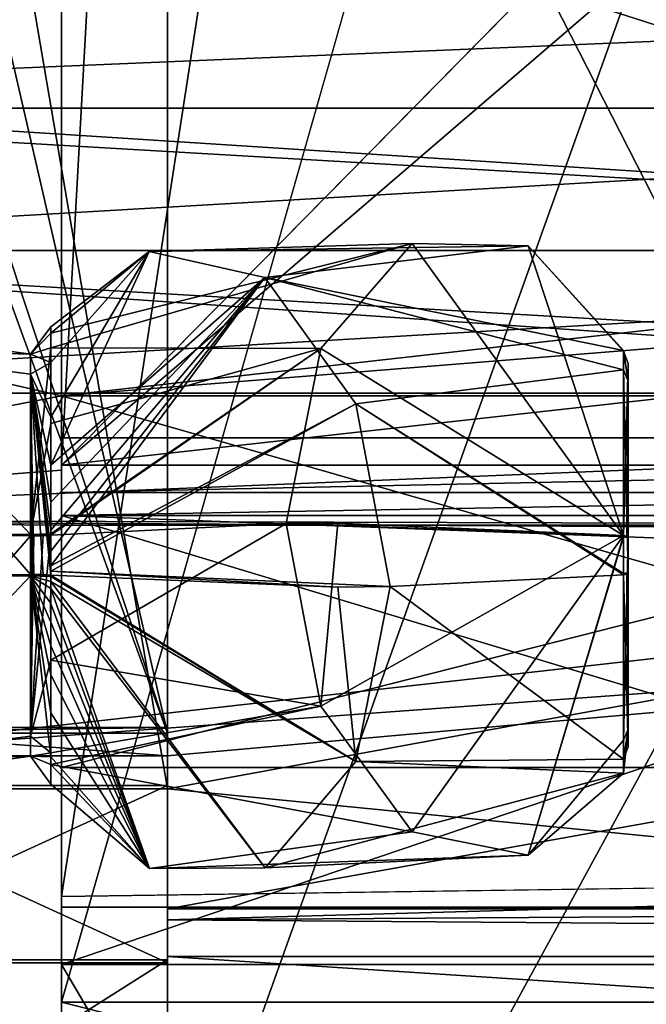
# Model space of a CAD drawing. Header units: millimetres. Extents: x -196 to 15, y -14 to 691.
# Tile 170 of 256: x -15 to -6, y 42 to 55. Entities that reach past the tile are written whole.
import ezdxf

# ---------------------------------------------------------------- set-up
doc = ezdxf.new("R2010")
doc.units = ezdxf.units.MM
doc.header["$LTSCALE"] = 65.185185
for name, color, linetype in [('1193', 7, 'CONTINUOUS'), ('1219', 7, 'CONTINUOUS'), ('1512', 7, 'CONTINUOUS'), ('1513', 7, 'CONTINUOUS'), ('1520', 7, 'CONTINUOUS'), ('1521', 7, 'CONTINUOUS'), ('1562', 7, 'CONTINUOUS'), ('1568', 7, 'CONTINUOUS'), ('1572', 7, 'CONTINUOUS'), ('1573', 7, 'CONTINUOUS'), ('1574', 7, 'CONTINUOUS'), ('1575', 7, 'CONTINUOUS'), ('1576', 7, 'CONTINUOUS'), ('1577', 7, 'CONTINUOUS'), ('1578', 7, 'CONTINUOUS'), ('1633', 7, 'CONTINUOUS'), ('1634', 7, 'CONTINUOUS'), ('1635', 7, 'CONTINUOUS'), ('1638', 7, 'CONTINUOUS'), ('1639', 7, 'CONTINUOUS'), ('2001', 7, 'CONTINUOUS'), ('2008', 7, 'CONTINUOUS'), ('2050', 7, 'CONTINUOUS'), ('2051', 7, 'CONTINUOUS'), ('2061', 7, 'CONTINUOUS'), ('2066', 7, 'CONTINUOUS'), ('2067', 7, 'CONTINUOUS'), ('2131', 7, 'CONTINUOUS'), ('2133', 7, 'CONTINUOUS'), ('2134', 7, 'CONTINUOUS'), ('2136', 7, 'CONTINUOUS'), ('2137', 7, 'CONTINUOUS'), ('2625', 7, 'CONTINUOUS'), ('2626', 7, 'CONTINUOUS'), ('2627', 7, 'CONTINUOUS'), ('2628', 7, 'CONTINUOUS'), ('2629', 7, 'CONTINUOUS'), ('2630', 7, 'CONTINUOUS'), ('2631', 7, 'CONTINUOUS'), ('2632', 7, 'CONTINUOUS'), ('2633', 7, 'CONTINUOUS')]:
    doc.layers.add(name, color=color, linetype=linetype)

msp = doc.modelspace()

# ---------------------------------------------------------------- linework, layer by layer
at = {"layer": '1193', "linetype": 'Continuous'}
for points in [[(-14.25, 43.164, -3.604), (-14.25, 201.369, -102.462), (-14.25, 199.923, -104.777), (-14.25, 43.164, -3.604)], [(-14.25, 41.718, -5.919), (-14.25, 43.164, -3.604), (-14.25, 199.923, -104.777), (-14.25, 41.718, -5.919)], [(-14.25, 36.749, -0.748), (-14.25, 43.164, -3.604), (-14.25, 41.718, -5.919), (-14.25, 36.749, -0.748)], [(-14.25, 35.996, -3.372), (-14.25, 36.749, -0.748), (-14.25, 41.718, -5.919), (-14.25, 35.996, -3.372)]]:
    msp.add_3dface(points, dxfattribs=at)
at = {"layer": '1219', "linetype": 'Continuous'}
for points in [[(10.192, 76.519, -186.154), (10.192, 20.679, -209.857), (-18.301, 76.547, -185.332), (10.192, 76.519, -186.154)], [(10.192, 20.679, -209.857), (-18.301, 20.387, -209.17), (-18.301, 76.547, -185.332), (10.192, 20.679, -209.857)]]:
    msp.add_3dface(points, dxfattribs=at)
at = {"layer": '1512', "linetype": 'Continuous'}
for points in [[(-14.25, 43.164, -3.604), (-14.25, 36.749, -0.748), (10.192, 43.503, -3.062), (-14.25, 43.164, -3.604)], [(10.192, 43.503, -3.062), (-14.25, 36.749, -0.748), (10.192, 36.925, -0.133), (10.192, 43.503, -3.062)]]:
    msp.add_3dface(points, dxfattribs=at)
at = {"layer": '1513', "linetype": 'Continuous'}
for points in [[(-14.25, 201.369, -102.462), (-14.25, 43.164, -3.604), (10.192, 201.709, -101.919), (-14.25, 201.369, -102.462)], [(10.192, 201.709, -101.919), (-14.25, 43.164, -3.604), (10.192, 43.503, -3.062), (10.192, 201.709, -101.919)]]:
    msp.add_3dface(points, dxfattribs=at)
at = {"layer": '1520', "linetype": 'Continuous'}
for points in [[(-14.25, 41.718, -5.919), (-14.25, 199.923, -104.777), (-6, 70.654, -24), (-14.25, 41.718, -5.919)], [(8.5, 41.718, -5.919), (-14.25, 41.718, -5.919), (-6, 70.654, -24), (8.5, 41.718, -5.919)]]:
    msp.add_3dface(points, dxfattribs=at)
at = {"layer": '1521', "linetype": 'Continuous'}
for points in [[(-14.25, 35.996, -3.372), (-14.25, 41.718, -5.919), (8.5, 35.996, -3.372), (-14.25, 35.996, -3.372)], [(-14.25, 41.718, -5.919), (8.5, 41.718, -5.919), (8.5, 35.996, -3.372), (-14.25, 41.718, -5.919)]]:
    msp.add_3dface(points, dxfattribs=at)
at = {"layer": '1562', "linetype": 'Continuous'}
for points in [[(-6, 57.444, -24), (-6, 197.624, -111.594), (-14.25, 49.066, -18.765), (-6, 57.444, -24)], [(-14.25, 49.066, -18.765), (-6, 197.624, -111.594), (-14.25, 197.624, -111.594), (-14.25, 49.066, -18.765)], [(3.5, 51.043, -20), (-4.5, 57.444, -24), (-14.25, 49.066, -18.765), (3.5, 51.043, -20)], [(-4.5, 57.444, -24), (-6, 57.444, -24), (-14.25, 49.066, -18.765), (-4.5, 57.444, -24)], [(3.5, 49.066, -18.765), (3.5, 51.043, -20), (-14.25, 49.066, -18.765), (3.5, 49.066, -18.765)]]:
    msp.add_3dface(points, dxfattribs=at)
at = {"layer": '1568', "linetype": 'Continuous'}
for points in [[(-14.25, 49.066, -18.765), (-14.25, 197.624, -111.594), (-14.25, 49.437, -21.945), (-14.25, 49.066, -18.765)], [(-14.25, 49.437, -21.945), (-14.25, 197.624, -111.594), (-14.25, 68.33, -33.75), (-14.25, 49.437, -21.945)], [(-14.25, 50.012, -34.244), (-14.25, 48.995, -34.995), (-14.25, 44.929, -29.161), (-14.25, 50.012, -34.244)], [(-14.25, 44.929, -29.161), (-14.25, 49.066, -18.765), (-14.25, 49.437, -21.945), (-14.25, 44.929, -29.161)], [(-14.25, 48.689, -18.702), (-14.25, 49.066, -18.765), (-14.25, 44.929, -29.161), (-14.25, 48.689, -18.702)], [(-14.25, 48.995, -34.995), (-14.25, 48.244, -36.012), (-14.25, 44.929, -29.161), (-14.25, 48.995, -34.995)], [(-14.25, 48.377, -18.924), (-14.25, 48.689, -18.702), (-14.25, 44.929, -29.161), (-14.25, 48.377, -18.924)], [(-14.25, 43.018, -27.5), (-14.25, 48.377, -18.924), (-14.25, 44.929, -29.161), (-14.25, 43.018, -27.5)], [(-14.25, 48.244, -36.012), (-14.25, 42.232, -30), (-14.25, 44.929, -29.161), (-14.25, 48.244, -36.012)], [(-14.25, 42.232, -30), (-14.25, 43.018, -27.5), (-14.25, 44.929, -29.161), (-14.25, 42.232, -30)], [(-14.25, 12, -30), (-14.25, 11.83, -28.706), (-14.25, 43.018, -27.5), (-14.25, 12, -30)], [(-14.25, 12, -30), (-14.25, 43.018, -27.5), (-14.25, 42.232, -30), (-14.25, 12, -30)], [(-14.25, 11.83, -28.706), (-14.25, 11.33, -27.5), (-14.25, 43.018, -27.5), (-14.25, 11.83, -28.706)]]:
    msp.add_3dface(points, dxfattribs=at)
at = {"layer": '1572', "linetype": 'Continuous'}
for points in [[(3.5, 48.689, -18.702), (3.5, 49.066, -18.765), (-14.25, 48.689, -18.702), (3.5, 48.689, -18.702)], [(3.5, 49.066, -18.765), (-14.25, 49.066, -18.765), (-14.25, 48.689, -18.702), (3.5, 49.066, -18.765)], [(3.5, 48.377, -18.924), (3.5, 48.689, -18.702), (-14.25, 48.377, -18.924), (3.5, 48.377, -18.924)], [(3.5, 48.689, -18.702), (-14.25, 48.689, -18.702), (-14.25, 48.377, -18.924), (3.5, 48.689, -18.702)]]:
    msp.add_3dface(points, dxfattribs=at)
at = {"layer": '1573', "linetype": 'Continuous'}
for points in [[(3.5, 47.705, -20), (3.5, 48.377, -18.924), (-14.25, 48.377, -18.924), (3.5, 47.705, -20)], [(3.5, 43.018, -27.5), (3.5, 47.705, -20), (-14.25, 48.377, -18.924), (3.5, 43.018, -27.5)], [(3.5, 43.018, -27.5), (-14.25, 48.377, -18.924), (-14.25, 43.018, -27.5), (3.5, 43.018, -27.5)]]:
    msp.add_3dface(points, dxfattribs=at)
at = {"layer": '1574', "linetype": 'Continuous'}
for points in [[(-14.25, 11.33, -27.5), (3.5, 11.33, -27.5), (3.5, 43.018, -27.5), (-14.25, 11.33, -27.5)], [(-14.25, 11.33, -27.5), (3.5, 43.018, -27.5), (-14.25, 43.018, -27.5), (-14.25, 11.33, -27.5)]]:
    msp.add_3dface(points, dxfattribs=at)
at = {"layer": '1575', "linetype": 'Continuous'}
for points in [[(3.5, 12, -30), (-14.25, 12, -30), (-14.25, 42.232, -30), (3.5, 12, -30)], [(3.5, 42.232, -30), (3.5, 12, -30), (-14.25, 42.232, -30), (3.5, 42.232, -30)]]:
    msp.add_3dface(points, dxfattribs=at)
at = {"layer": '1576', "linetype": 'Continuous'}
for points in [[(3.5, 48.244, -36.012), (3.5, 42.232, -30), (-14.25, 42.232, -30), (3.5, 48.244, -36.012)], [(3.5, 48.244, -36.012), (-14.25, 42.232, -30), (-14.25, 48.244, -36.012), (3.5, 48.244, -36.012)]]:
    msp.add_3dface(points, dxfattribs=at)
at = {"layer": '1577', "linetype": 'Continuous'}
for points in [[(-23, 54.156, -41.662), (-23, 55.719, -40.056), (10.5, 55.569, -40.308), (-23, 54.156, -41.662)], [(10.5, 52, -42.25), (-23, 54.156, -41.662), (10.5, 55.569, -40.308), (10.5, 52, -42.25)], [(-23, 52, -42.25), (-23, 54.156, -41.662), (10.5, 52, -42.25), (-23, 52, -42.25)], [(-23, 52, -33.75), (-23, 48.32, -35.874), (-14.25, 50.012, -34.244), (-23, 52, -33.75)], [(3.5, 52, -33.75), (-23, 52, -33.75), (-14.25, 50.012, -34.244), (3.5, 52, -33.75)], [(-23, 48.319, -40.124), (-23, 52, -42.25), (10.5, 49.695, -41.571), (-23, 48.319, -40.124)], [(10.5, 49.695, -41.571), (-23, 52, -42.25), (10.5, 52, -42.25), (10.5, 49.695, -41.571)], [(3.5, 52, -33.75), (-14.25, 50.012, -34.244), (10.5, 52, -33.75), (3.5, 52, -33.75)], [(-14.25, 50.012, -34.244), (3.5, 50.012, -34.244), (10.5, 52, -33.75), (-14.25, 50.012, -34.244)], [(-23, 48.32, -35.874), (-14.25, 48.995, -34.995), (-14.25, 50.012, -34.244), (-23, 48.32, -35.874)], [(10.5, 48.127, -39.75), (-23, 48.319, -40.124), (10.5, 49.695, -41.571), (10.5, 48.127, -39.75)], [(-23, 48.32, -35.874), (-14.25, 48.244, -36.012), (-14.25, 48.995, -34.995), (-23, 48.32, -35.874)], [(-23, 48.32, -35.874), (-23, 48.319, -40.124), (-14.25, 48.244, -36.012), (-23, 48.32, -35.874)], [(-23, 48.319, -40.124), (3.5, 48.244, -36.012), (-14.25, 48.244, -36.012), (-23, 48.319, -40.124)], [(3.5, 48.244, -36.012), (-23, 48.319, -40.124), (10.5, 48.127, -39.75), (3.5, 48.244, -36.012)]]:
    msp.add_3dface(points, dxfattribs=at)
at = {"layer": '1578', "linetype": 'Continuous'}
for points in [[(3.5, 52, -33.75), (3.5, 68.33, -33.75), (-14.25, 68.33, -33.75), (3.5, 52, -33.75)], [(3.5, 52, -33.75), (-14.25, 68.33, -33.75), (-14.25, 60.5, -33.75), (3.5, 52, -33.75)], [(-23, 60.5, -33.75), (-23, 52, -33.75), (3.5, 52, -33.75), (-23, 60.5, -33.75)], [(-23, 60.5, -33.75), (3.5, 52, -33.75), (-14.25, 60.5, -33.75), (-23, 60.5, -33.75)]]:
    msp.add_3dface(points, dxfattribs=at)
at = {"layer": '1633', "linetype": 'Continuous'}
for points in [[(3.5, 68.33, -33.75), (3.5, 49.437, -21.945), (-14.25, 68.33, -33.75), (3.5, 68.33, -33.75)], [(3.5, 49.437, -21.945), (-14.25, 49.437, -21.945), (-14.25, 68.33, -33.75), (3.5, 49.437, -21.945)]]:
    msp.add_3dface(points, dxfattribs=at)
at = {"layer": '1634', "linetype": 'Continuous'}
for points in [[(3.5, 49.437, -21.945), (3.5, 44.929, -29.161), (-14.25, 44.929, -29.161), (3.5, 49.437, -21.945)], [(3.5, 49.437, -21.945), (-14.25, 44.929, -29.161), (-14.25, 49.437, -21.945), (3.5, 49.437, -21.945)]]:
    msp.add_3dface(points, dxfattribs=at)
at = {"layer": '1635', "linetype": 'Continuous'}
for points in [[(3.5, 44.929, -29.161), (3.5, 50.012, -34.244), (-14.25, 50.012, -34.244), (3.5, 44.929, -29.161)], [(3.5, 44.929, -29.161), (-14.25, 50.012, -34.244), (-14.25, 44.929, -29.161), (3.5, 44.929, -29.161)]]:
    msp.add_3dface(points, dxfattribs=at)
at = {"layer": '1638', "linetype": 'Continuous'}
for points in [[(10.5, 52, -35.75), (10.5, 50.05, -36.877), (-23, 52, -35.75), (10.5, 52, -35.75)], [(-23, 52, -35.75), (10.5, 50.05, -36.877), (-23, 50.052, -36.873), (-23, 52, -35.75)], [(10.5, 50.052, -39.127), (10.5, 52, -40.25), (-23, 50.05, -39.123), (10.5, 50.052, -39.127)], [(-23, 50.05, -39.123), (10.5, 52, -40.25), (-23, 52, -40.25), (-23, 50.05, -39.123)], [(10.5, 50.05, -36.877), (10.5, 50.052, -39.127), (-23, 50.05, -39.123), (10.5, 50.05, -36.877)], [(-23, 50.052, -36.873), (10.5, 50.05, -36.877), (-23, 50.05, -39.123), (-23, 50.052, -36.873)]]:
    msp.add_3dface(points, dxfattribs=at)
at = {"layer": '1639', "linetype": 'Continuous'}
for points in [[(10.5, 53.948, -36.873), (10.5, 52, -35.75), (-23, 53.95, -36.877), (10.5, 53.948, -36.873)], [(10.5, 52, -35.75), (-23, 52, -35.75), (-23, 53.95, -36.877), (10.5, 52, -35.75)], [(10.5, 52, -40.25), (10.5, 53.95, -39.123), (-23, 52, -40.25), (10.5, 52, -40.25)], [(10.5, 53.95, -39.123), (10.5, 53.948, -36.873), (-23, 53.95, -36.877), (10.5, 53.95, -39.123)], [(-23, 52, -40.25), (10.5, 53.95, -39.123), (-23, 53.948, -39.127), (-23, 52, -40.25)], [(-23, 53.948, -39.127), (10.5, 53.95, -39.123), (-23, 53.95, -36.877), (-23, 53.948, -39.127)]]:
    msp.add_3dface(points, dxfattribs=at)
at = {"layer": '2001', "linetype": 'Continuous'}
for points in [[(-12.8, 44.681, -173.841), (-12.8, 78.79, -175.841), (-12.8, 79, -173.841), (-12.8, 44.681, -173.841)], [(-12.8, 45.396, -175.841), (-12.8, 78.79, -175.841), (-12.8, 44.681, -173.841), (-12.8, 45.396, -175.841)], [(-12.8, 45.474, -177.581), (-12.8, 45.396, -175.841), (-12.8, 45.088, -179.278), (-12.8, 45.474, -177.581)], [(-12.8, 45.088, -179.278), (-12.8, 45.396, -175.841), (-12.8, 44.681, -173.841), (-12.8, 45.088, -179.278)], [(-12.8, 42.994, -179.072), (-12.8, 45.088, -179.278), (-12.8, 44.681, -173.841), (-12.8, 42.994, -179.072)], [(-12.8, 42.843, -174.659), (-12.8, 42.994, -179.072), (-12.8, 44.681, -173.841), (-12.8, 42.843, -174.659)], [(-12.8, 42.295, -171.397), (-12.8, 42.843, -174.659), (-12.8, 44.681, -173.841), (-12.8, 42.295, -171.397)], [(-12.8, 39, -172.5), (-12.8, 42.843, -174.659), (-12.8, 39, -170.5), (-12.8, 39, -172.5)], [(-12.8, 39, -170.5), (-12.8, 42.843, -174.659), (-12.8, 42.295, -171.397), (-12.8, 39, -170.5)]]:
    msp.add_3dface(points, dxfattribs=at)
at = {"layer": '2008', "linetype": 'Continuous'}
for points in [[(-12.8, 44.681, -173.841), (-12.8, 79, -173.841), (-18, 44.681, -173.841), (-12.8, 44.681, -173.841)], [(-18, 44.681, -173.841), (-12.8, 79, -173.841), (-18, 55.761, -173.841), (-18, 44.681, -173.841)]]:
    msp.add_3dface(points, dxfattribs=at)
at = {"layer": '2050', "linetype": 'Continuous'}
for points in [[(-12.8, 42.295, -171.397), (-12.8, 44.681, -173.841), (-18, 42.295, -171.397), (-12.8, 42.295, -171.397)], [(-12.8, 44.681, -173.841), (-18, 44.681, -173.841), (-18, 42.295, -171.397), (-12.8, 44.681, -173.841)], [(-12.8, 39, -170.5), (-12.8, 42.295, -171.397), (-18, 39, -170.5), (-12.8, 39, -170.5)], [(-12.8, 42.295, -171.397), (-18, 42.295, -171.397), (-18, 39, -170.5), (-12.8, 42.295, -171.397)]]:
    msp.add_3dface(points, dxfattribs=at)
at = {"layer": '2051', "linetype": 'Continuous'}
for points in [[(10.5, 42.67, -174.397), (10.5, 43.489, -176.689), (-12.8, 42.843, -174.659), (10.5, 42.67, -174.397)], [(10.5, 43.489, -176.689), (10.5, 42.994, -179.072), (-12.8, 42.843, -174.659), (10.5, 43.489, -176.689)], [(10.5, 42.994, -179.072), (-12.8, 42.994, -179.072), (-12.8, 42.843, -174.659), (10.5, 42.994, -179.072)], [(10.5, 42.67, -174.397), (-12.8, 42.843, -174.659), (-12.8, 39, -172.5), (10.5, 42.67, -174.397)], [(10.5, 41.066, -173.002), (10.5, 42.67, -174.397), (-12.8, 39, -172.5), (10.5, 41.066, -173.002)]]:
    msp.add_3dface(points, dxfattribs=at)
at = {"layer": '2061', "linetype": 'Continuous'}
for points in [[(0.5, 47.167, -179.483), (0.5, 76.436, -182.362), (-18, 71.54, -181.881), (0.5, 47.167, -179.483)], [(-18, 45.088, -179.278), (0.5, 47.167, -179.483), (-18, 71.54, -181.881), (-18, 45.088, -179.278)], [(-12.8, 45.088, -179.278), (10.5, 47.167, -179.483), (-18, 45.088, -179.278), (-12.8, 45.088, -179.278)], [(10.5, 47.167, -179.483), (0.5, 47.167, -179.483), (-18, 45.088, -179.278), (10.5, 47.167, -179.483)], [(10.5, 42.994, -179.072), (10.5, 47.167, -179.483), (-12.8, 42.994, -179.072), (10.5, 42.994, -179.072)], [(10.5, 47.167, -179.483), (-12.8, 45.088, -179.278), (-12.8, 42.994, -179.072), (10.5, 47.167, -179.483)]]:
    msp.add_3dface(points, dxfattribs=at)
at = {"layer": '2066', "linetype": 'Continuous'}
for points in [[(-12.8, 45.396, -175.841), (-12.8, 45.474, -177.581), (-18, 45.396, -175.841), (-12.8, 45.396, -175.841)], [(-12.8, 45.474, -177.581), (-12.8, 45.088, -179.278), (-18, 45.474, -177.581), (-12.8, 45.474, -177.581)], [(-12.8, 45.474, -177.581), (-18, 45.474, -177.581), (-18, 45.396, -175.841), (-12.8, 45.474, -177.581)], [(-12.8, 45.088, -179.278), (-18, 45.088, -179.278), (-18, 45.474, -177.581), (-12.8, 45.088, -179.278)]]:
    msp.add_3dface(points, dxfattribs=at)
at = {"layer": '2067', "linetype": 'Continuous'}
for points in [[(-12.8, 78.79, -175.841), (-12.8, 45.396, -175.841), (-20.5, 78.79, -175.841), (-12.8, 78.79, -175.841)], [(-12.8, 45.396, -175.841), (-18.535, 62.685, -175.841), (-20.5, 78.79, -175.841), (-12.8, 45.396, -175.841)], [(-12.8, 45.396, -175.841), (-18, 59.687, -175.841), (-18.535, 62.685, -175.841), (-12.8, 45.396, -175.841)], [(-18, 59.687, -175.841), (-12.8, 45.396, -175.841), (-18, 45.396, -175.841), (-18, 59.687, -175.841)]]:
    msp.add_3dface(points, dxfattribs=at)
at = {"layer": '2131', "linetype": 'Continuous'}
for points in [[(10.5, 23.432, -205.156), (10.5, 75.712, -182.965), (-18, 23.432, -205.156), (10.5, 23.432, -205.156)], [(10.5, 75.712, -182.965), (0.5, 75.078, -183.234), (-18, 23.432, -205.156), (10.5, 75.712, -182.965)], [(0.5, 75.078, -183.234), (-18, 75.078, -183.234), (-18, 23.432, -205.156), (0.5, 75.078, -183.234)]]:
    msp.add_3dface(points, dxfattribs=at)
at = {"layer": '2133', "linetype": 'Continuous'}
for points in [[(-18, 42.256, -182.626), (-18, 44.636, -180.239), (-12.8, 42.256, -182.626), (-18, 42.256, -182.626)], [(-12.8, 42.256, -182.626), (-18, 44.636, -180.239), (-12.8, 44.636, -180.239), (-12.8, 42.256, -182.626)], [(-18, 39, -183.5), (-18, 42.256, -182.626), (-12.8, 39, -183.5), (-18, 39, -183.5)], [(-12.8, 39, -183.5), (-18, 42.256, -182.626), (-12.8, 42.256, -182.626), (-12.8, 39, -183.5)]]:
    msp.add_3dface(points, dxfattribs=at)
at = {"layer": '2134', "linetype": 'Continuous'}
for points in [[(-12.8, 42.256, -182.626), (-12.8, 44.636, -180.239), (-12.8, 42.342, -180.013), (-12.8, 42.256, -182.626)], [(-12.8, 40.829, -181.111), (-12.8, 42.256, -182.626), (-12.8, 42.342, -180.013), (-12.8, 40.829, -181.111)], [(-12.8, 39, -183.5), (-12.8, 42.256, -182.626), (-12.8, 39, -181.5), (-12.8, 39, -183.5)], [(-12.8, 39, -181.5), (-12.8, 42.256, -182.626), (-12.8, 40.829, -181.111), (-12.8, 39, -181.5)]]:
    msp.add_3dface(points, dxfattribs=at)
at = {"layer": '2136', "linetype": 'Continuous'}
for points in [[(10.5, 42.342, -180.013), (10.5, 40.829, -181.111), (-12.8, 42.342, -180.013), (10.5, 42.342, -180.013)], [(10.5, 40.829, -181.111), (-12.8, 40.829, -181.111), (-12.8, 42.342, -180.013), (10.5, 40.829, -181.111)]]:
    msp.add_3dface(points, dxfattribs=at)
at = {"layer": '2137', "linetype": 'Continuous'}
for points in [[(-18, 75.078, -183.234), (0.5, 75.078, -183.234), (0.5, 47.069, -180.478), (-18, 75.078, -183.234)], [(-18, 44.636, -180.239), (-18, 75.078, -183.234), (-12.8, 44.636, -180.239), (-18, 44.636, -180.239)], [(-12.8, 44.636, -180.239), (-18, 75.078, -183.234), (0.5, 47.069, -180.478), (-12.8, 44.636, -180.239)], [(10.5, 42.342, -180.013), (-12.8, 44.636, -180.239), (0.5, 47.069, -180.478), (10.5, 42.342, -180.013)], [(-12.8, 44.636, -180.239), (10.5, 42.342, -180.013), (-12.8, 42.342, -180.013), (-12.8, 44.636, -180.239)]]:
    msp.add_3dface(points, dxfattribs=at)
at = {"layer": '2625', "linetype": 'Continuous'}
for points in [[(-17.354, 50.956, -62.523), (-17.354, 48.133, -60.546), (-14.675, 48.116, -60.965), (-17.354, 50.956, -62.523)], [(-17.354, 50.656, -65.956), (-17.354, 50.956, -62.523), (-14.675, 50.582, -62.712), (-17.354, 50.656, -65.956)], [(-14.675, 50.582, -62.712), (-17.354, 50.956, -62.523), (-14.675, 48.116, -60.965), (-14.675, 50.582, -62.712)], [(-17.354, 47.533, -67.412), (-17.354, 50.656, -65.956), (-14.675, 47.569, -66.995), (-17.354, 47.533, -67.412)], [(-14.675, 47.569, -66.995), (-17.354, 50.656, -65.956), (-14.675, 50.309, -65.721), (-14.675, 47.569, -66.995)], [(-14.675, 50.309, -65.721), (-17.354, 50.656, -65.956), (-14.675, 50.582, -62.712), (-14.675, 50.309, -65.721)], [(-14.675, 48.116, -60.965), (-17.354, 48.133, -60.546), (-14.675, 48.097, -60.963), (-14.675, 48.116, -60.965)]]:
    msp.add_3dface(points, dxfattribs=at)
at = {"layer": '2626', "linetype": 'Continuous'}
for points in [[(-17.354, 48.133, -60.546), (-17.354, 45.01, -62.003), (-14.675, 48.097, -60.963), (-17.354, 48.133, -60.546)], [(-14.675, 48.097, -60.963), (-17.354, 45.01, -62.003), (-14.675, 45.357, -62.238), (-14.675, 48.097, -60.963)], [(-14.675, 47.55, -66.993), (-17.354, 47.533, -67.412), (-14.675, 47.569, -66.995), (-14.675, 47.55, -66.993)], [(-17.354, 44.71, -65.436), (-17.354, 47.533, -67.412), (-14.675, 47.55, -66.993), (-17.354, 44.71, -65.436)], [(-14.675, 45.084, -65.247), (-17.354, 44.71, -65.436), (-14.675, 47.55, -66.993), (-14.675, 45.084, -65.247)], [(-14.675, 45.357, -62.238), (-17.354, 45.01, -62.003), (-14.675, 45.084, -65.247), (-14.675, 45.357, -62.238)], [(-17.354, 45.01, -62.003), (-17.354, 44.71, -65.436), (-14.675, 45.084, -65.247), (-17.354, 45.01, -62.003)]]:
    msp.add_3dface(points, dxfattribs=at)
at = {"layer": '2627', "linetype": 'Continuous'}
for points in [[(-14.499, 48.099, -60.938), (-14.675, 45.357, -62.238), (-14.395, 48.106, -60.856), (-14.499, 48.099, -60.938)], [(-14.395, 48.106, -60.856), (-14.675, 45.357, -62.238), (-14.395, 46.394, -61.193), (-14.395, 48.106, -60.856)], [(-14.628, 48.097, -60.967), (-14.675, 45.357, -62.238), (-14.499, 48.099, -60.938), (-14.628, 48.097, -60.967)], [(-14.675, 48.097, -60.963), (-14.675, 45.357, -62.238), (-14.652, 48.097, -60.966), (-14.675, 48.097, -60.963)], [(-14.652, 48.097, -60.966), (-14.675, 45.357, -62.238), (-14.628, 48.097, -60.967), (-14.652, 48.097, -60.966)], [(-14.395, 47.539, -67.101), (-14.675, 47.569, -66.995), (-14.652, 47.569, -66.992), (-14.395, 47.539, -67.101)], [(-14.675, 47.55, -66.993), (-14.675, 47.569, -66.995), (-14.395, 47.539, -67.101), (-14.675, 47.55, -66.993)], [(-14.628, 47.569, -66.991), (-14.395, 47.539, -67.101), (-14.652, 47.569, -66.992), (-14.628, 47.569, -66.991)], [(-14.499, 47.567, -67.021), (-14.395, 47.539, -67.101), (-14.628, 47.569, -66.991), (-14.499, 47.567, -67.021)], [(-14.395, 47.56, -67.103), (-14.395, 47.539, -67.101), (-14.499, 47.567, -67.021), (-14.395, 47.56, -67.103)], [(-14.675, 45.084, -65.247), (-14.675, 47.55, -66.993), (-14.395, 45.075, -65.472), (-14.675, 45.084, -65.247)], [(-14.395, 45.075, -65.472), (-14.675, 47.55, -66.993), (-14.395, 45.675, -66.254), (-14.395, 45.075, -65.472)], [(-14.395, 45.675, -66.254), (-14.675, 47.55, -66.993), (-14.395, 46.196, -66.654), (-14.395, 45.675, -66.254)], [(-14.395, 46.196, -66.654), (-14.675, 47.55, -66.993), (-14.395, 46.592, -66.859), (-14.395, 46.196, -66.654)], [(-14.395, 46.592, -66.859), (-14.675, 47.55, -66.993), (-14.395, 46.917, -66.978), (-14.395, 46.592, -66.859)], [(-14.395, 46.917, -66.978), (-14.675, 47.55, -66.993), (-14.397, 47.179, -67.044), (-14.395, 46.917, -66.978)], [(-14.397, 47.179, -67.044), (-14.675, 47.55, -66.993), (-14.395, 47.379, -67.082), (-14.397, 47.179, -67.044)], [(-14.395, 47.379, -67.082), (-14.675, 47.55, -66.993), (-14.394, 47.471, -67.094), (-14.395, 47.379, -67.082)], [(-14.394, 47.471, -67.094), (-14.675, 47.55, -66.993), (-14.395, 47.539, -67.101), (-14.394, 47.471, -67.094)], [(-14.395, 46.394, -61.193), (-14.675, 45.357, -62.238), (-14.395, 45.129, -62.392), (-14.395, 46.394, -61.193)], [(-14.675, 45.357, -62.238), (-14.675, 45.084, -65.247), (-14.395, 45.129, -62.392), (-14.675, 45.357, -62.238)], [(-14.395, 45.129, -62.392), (-14.675, 45.084, -65.247), (-14.395, 44.969, -62.704), (-14.395, 45.129, -62.392)], [(-14.395, 44.969, -62.704), (-14.675, 45.084, -65.247), (-14.395, 44.699, -64.083), (-14.395, 44.969, -62.704)], [(-14.395, 44.699, -64.083), (-14.675, 45.084, -65.247), (-14.395, 45.075, -65.472), (-14.395, 44.699, -64.083)]]:
    msp.add_3dface(points, dxfattribs=at)
at = {"layer": '2628', "linetype": 'Continuous'}
for points in [[(-14.395, 50.47, -65.675), (-14.675, 50.582, -62.712), (-14.395, 50.959, -64.221), (-14.395, 50.47, -65.675)], [(-14.395, 50.959, -64.221), (-14.675, 50.582, -62.712), (-14.395, 50.873, -63.21), (-14.395, 50.959, -64.221)], [(-14.395, 50.873, -63.21), (-14.675, 50.582, -62.712), (-14.395, 50.671, -62.646), (-14.395, 50.873, -63.21)], [(-14.675, 50.582, -62.712), (-14.675, 48.116, -60.965), (-14.395, 50.671, -62.646), (-14.675, 50.582, -62.712)], [(-14.395, 50.671, -62.646), (-14.675, 48.116, -60.965), (-14.395, 49.635, -61.413), (-14.395, 50.671, -62.646)], [(-14.675, 50.309, -65.721), (-14.675, 50.582, -62.712), (-14.395, 50.47, -65.675), (-14.675, 50.309, -65.721)], [(-14.395, 49.72, -66.483), (-14.675, 50.309, -65.721), (-14.395, 50.47, -65.675), (-14.395, 49.72, -66.483)], [(-14.675, 47.569, -66.995), (-14.675, 50.309, -65.721), (-14.652, 47.569, -66.992), (-14.675, 47.569, -66.995)], [(-14.675, 50.309, -65.721), (-14.395, 47.56, -67.103), (-14.499, 47.567, -67.021), (-14.675, 50.309, -65.721)], [(-14.395, 47.56, -67.103), (-14.675, 50.309, -65.721), (-14.394, 47.613, -67.107), (-14.395, 47.56, -67.103)], [(-14.675, 50.309, -65.721), (-14.499, 47.567, -67.021), (-14.628, 47.569, -66.991), (-14.675, 50.309, -65.721)], [(-14.675, 50.309, -65.721), (-14.628, 47.569, -66.991), (-14.652, 47.569, -66.992), (-14.675, 50.309, -65.721)], [(-14.394, 47.613, -67.107), (-14.675, 50.309, -65.721), (-14.395, 47.688, -67.111), (-14.394, 47.613, -67.107)], [(-14.395, 47.688, -67.111), (-14.675, 50.309, -65.721), (-14.395, 47.888, -67.114), (-14.395, 47.688, -67.111)], [(-14.395, 47.888, -67.114), (-14.675, 50.309, -65.721), (-14.395, 48.177, -67.095), (-14.395, 47.888, -67.114)], [(-14.395, 48.177, -67.095), (-14.675, 50.309, -65.721), (-14.395, 48.559, -67.029), (-14.395, 48.177, -67.095)], [(-14.395, 48.559, -67.029), (-14.675, 50.309, -65.721), (-14.395, 49.066, -66.862), (-14.395, 48.559, -67.029)], [(-14.395, 49.066, -66.862), (-14.675, 50.309, -65.721), (-14.395, 49.72, -66.483), (-14.395, 49.066, -66.862)], [(-14.395, 49.635, -61.413), (-14.675, 48.116, -60.965), (-14.395, 48.127, -60.857), (-14.395, 49.635, -61.413)], [(-14.675, 48.116, -60.965), (-14.675, 48.097, -60.963), (-14.395, 48.127, -60.857), (-14.675, 48.116, -60.965)], [(-14.675, 48.097, -60.963), (-14.652, 48.097, -60.966), (-14.395, 48.127, -60.857), (-14.675, 48.097, -60.963)], [(-14.652, 48.097, -60.966), (-14.628, 48.097, -60.967), (-14.395, 48.127, -60.857), (-14.652, 48.097, -60.966)], [(-14.628, 48.097, -60.967), (-14.499, 48.099, -60.938), (-14.395, 48.127, -60.857), (-14.628, 48.097, -60.967)], [(-14.499, 48.099, -60.938), (-14.395, 48.106, -60.856), (-14.395, 48.127, -60.857), (-14.499, 48.099, -60.938)]]:
    msp.add_3dface(points, dxfattribs=at)
at = {"layer": '2629', "linetype": 'Continuous'}
for points in [[(-14.395, 50.873, -63.21), (-14.395, 50.671, -62.646), (-9.451, 52.097, -61.588), (-14.395, 50.873, -63.21)], [(-14.395, 50.873, -63.21), (-9.451, 52.097, -61.588), (-13.049, 51.99, -65.083), (-14.395, 50.873, -63.21)], [(-9.451, 52.097, -61.588), (-14.395, 50.671, -62.646), (-10.702, 50.659, -59.859), (-9.451, 52.097, -61.588)], [(-9.451, 52.097, -61.588), (-7.867, 52.068, -63.615), (-13.049, 51.99, -65.083), (-9.451, 52.097, -61.588)], [(-13.049, 51.99, -65.083), (-7.867, 52.068, -63.615), (-11.466, 51.634, -67.08), (-13.049, 51.99, -65.083)], [(-7.867, 52.068, -63.615), (-6.564, 50.633, -65.271), (-11.466, 51.634, -67.08), (-7.867, 52.068, -63.615)], [(-9.451, 52.097, -61.588), (-10.702, 50.659, -59.859), (-6.564, 48.102, -60.908), (-9.451, 52.097, -61.588)], [(-7.867, 52.068, -63.615), (-9.451, 52.097, -61.588), (-6.564, 48.102, -60.908), (-7.867, 52.068, -63.615)], [(-6.564, 50.633, -65.271), (-7.867, 52.068, -63.615), (-6.564, 50.625, -62.671), (-6.564, 50.633, -65.271)], [(-6.564, 50.625, -62.671), (-7.867, 52.068, -63.615), (-6.564, 48.102, -60.908), (-6.564, 50.625, -62.671)], [(-14.395, 49.066, -66.862), (-14.395, 49.72, -66.483), (-13.049, 51.99, -65.083), (-14.395, 49.066, -66.862)], [(-14.395, 49.066, -66.862), (-13.049, 51.99, -65.083), (-11.466, 51.634, -67.08), (-14.395, 49.066, -66.862)], [(-14.395, 49.72, -66.483), (-14.395, 50.47, -65.675), (-13.049, 51.99, -65.083), (-14.395, 49.72, -66.483)], [(-14.395, 50.47, -65.675), (-14.395, 50.959, -64.221), (-13.049, 51.99, -65.083), (-14.395, 50.47, -65.675)], [(-14.395, 50.959, -64.221), (-14.395, 50.873, -63.21), (-13.049, 51.99, -65.083), (-14.395, 50.959, -64.221)], [(-14.395, 47.688, -67.111), (-14.395, 47.888, -67.114), (-11.466, 51.634, -67.08), (-14.395, 47.688, -67.111)], [(-14.395, 47.688, -67.111), (-11.466, 51.634, -67.08), (-10.223, 49.903, -68.522), (-14.395, 47.688, -67.111)], [(-14.395, 47.888, -67.114), (-14.395, 48.177, -67.095), (-11.466, 51.634, -67.08), (-14.395, 47.888, -67.114)], [(-14.395, 48.177, -67.095), (-14.395, 48.559, -67.029), (-11.466, 51.634, -67.08), (-14.395, 48.177, -67.095)], [(-14.395, 48.559, -67.029), (-14.395, 49.066, -66.862), (-11.466, 51.634, -67.08), (-14.395, 48.559, -67.029)], [(-6.564, 50.633, -65.271), (-6.564, 50.367, -65.736), (-11.466, 51.634, -67.08), (-6.564, 50.633, -65.271)], [(-11.466, 51.634, -67.08), (-6.564, 50.367, -65.736), (-10.223, 49.903, -68.522), (-11.466, 51.634, -67.08)], [(-14.395, 50.671, -62.646), (-14.395, 49.635, -61.413), (-10.702, 50.659, -59.859), (-14.395, 50.671, -62.646)], [(-14.395, 48.127, -60.857), (-14.395, 48.106, -60.856), (-10.702, 50.659, -59.859), (-14.395, 48.127, -60.857)], [(-10.702, 50.659, -59.859), (-14.395, 48.106, -60.856), (-11.175, 48.265, -59.044), (-10.702, 50.659, -59.859)], [(-14.395, 49.635, -61.413), (-14.395, 48.127, -60.857), (-10.702, 50.659, -59.859), (-14.395, 49.635, -61.413)], [(-10.702, 50.659, -59.859), (-11.175, 48.265, -59.044), (-6.564, 48.102, -60.908), (-10.702, 50.659, -59.859)], [(-6.564, 50.367, -65.736), (-6.564, 47.583, -67.052), (-10.223, 49.903, -68.522), (-6.564, 50.367, -65.736)], [(-14.394, 47.613, -67.107), (-14.395, 47.688, -67.111), (-10.223, 49.903, -68.522), (-14.394, 47.613, -67.107)], [(-14.394, 47.613, -67.107), (-10.223, 49.903, -68.522), (-9.754, 47.402, -68.904), (-14.394, 47.613, -67.107)], [(-10.223, 49.903, -68.522), (-6.564, 47.564, -67.051), (-9.754, 47.402, -68.904), (-10.223, 49.903, -68.522)], [(-6.564, 47.583, -67.052), (-6.564, 47.564, -67.051), (-10.223, 49.903, -68.522), (-6.564, 47.583, -67.052)], [(-6.564, 48.102, -60.908), (-11.175, 48.265, -59.044), (-10.467, 48.269, -58.998), (-6.564, 48.102, -60.908)], [(-14.395, 47.56, -67.103), (-14.394, 47.613, -67.107), (-10.467, 47.397, -68.96), (-14.395, 47.56, -67.103)], [(-14.394, 47.613, -67.107), (-9.754, 47.402, -68.904), (-10.467, 47.397, -68.96), (-14.394, 47.613, -67.107)]]:
    msp.add_3dface(points, dxfattribs=at)
at = {"layer": '2630', "linetype": 'Continuous'}
for points in [[(-6.564, 50.367, -65.736), (-6.564, 50.633, -65.271), (-6.5, 50.216, -65.63), (-6.564, 50.367, -65.736)], [(-6.564, 50.633, -65.271), (-6.564, 50.625, -62.671), (-6.5, 50.216, -65.63), (-6.564, 50.633, -65.271)], [(-6.564, 50.625, -62.671), (-6.564, 48.102, -60.908), (-6.5, 50.457, -62.749), (-6.564, 50.625, -62.671)], [(-6.5, 50.216, -65.63), (-6.564, 50.625, -62.671), (-6.5, 50.457, -62.749), (-6.5, 50.216, -65.63)], [(-6.5, 50.457, -62.749), (-6.564, 48.102, -60.908), (-6.516, 48.094, -60.995), (-6.5, 50.457, -62.749)], [(-6.5, 48.086, -61.092), (-6.5, 50.457, -62.749), (-6.516, 48.094, -60.995), (-6.5, 48.086, -61.092)], [(-6.564, 47.583, -67.052), (-6.564, 50.367, -65.736), (-6.5, 47.598, -66.868), (-6.564, 47.583, -67.052)], [(-6.5, 47.598, -66.868), (-6.564, 50.367, -65.736), (-6.5, 50.216, -65.63), (-6.5, 47.598, -66.868)], [(-6.5, 47.58, -66.867), (-6.564, 47.583, -67.052), (-6.5, 47.598, -66.868), (-6.5, 47.58, -66.867)], [(-6.564, 47.564, -67.051), (-6.564, 47.583, -67.052), (-6.5, 47.58, -66.867), (-6.564, 47.564, -67.051)], [(-6.516, 47.572, -66.964), (-6.564, 47.564, -67.051), (-6.5, 47.58, -66.867), (-6.516, 47.572, -66.964)]]:
    msp.add_3dface(points, dxfattribs=at)
at = {"layer": '2631', "linetype": 'Continuous'}
for points in [[(-6.516, 48.094, -60.995), (-6.564, 48.102, -60.908), (-6.564, 48.083, -60.906), (-6.516, 48.094, -60.995)], [(-6.5, 48.086, -61.092), (-6.516, 48.094, -60.995), (-6.564, 48.083, -60.906), (-6.5, 48.086, -61.092)], [(-6.5, 48.086, -61.092), (-6.564, 48.083, -60.906), (-6.5, 48.068, -61.09), (-6.5, 48.086, -61.092)], [(-6.5, 48.068, -61.09), (-6.564, 48.083, -60.906), (-6.564, 45.301, -62.22), (-6.5, 48.068, -61.09)], [(-6.5, 45.45, -62.329), (-6.5, 48.068, -61.09), (-6.564, 45.301, -62.22), (-6.5, 45.45, -62.329)], [(-6.564, 47.564, -67.051), (-6.516, 47.572, -66.964), (-6.5, 45.209, -65.21), (-6.564, 47.564, -67.051)], [(-6.564, 47.564, -67.051), (-6.5, 45.209, -65.21), (-6.564, 45.04, -65.285), (-6.564, 47.564, -67.051)], [(-6.516, 47.572, -66.964), (-6.5, 47.58, -66.867), (-6.5, 45.209, -65.21), (-6.516, 47.572, -66.964)], [(-6.5, 45.209, -65.21), (-6.5, 45.45, -62.329), (-6.564, 45.04, -65.285), (-6.5, 45.209, -65.21)], [(-6.564, 45.04, -65.285), (-6.5, 45.45, -62.329), (-6.564, 44.852, -64.768), (-6.564, 45.04, -65.285)], [(-6.564, 44.852, -64.768), (-6.5, 45.45, -62.329), (-6.564, 45.301, -62.22), (-6.564, 44.852, -64.768)]]:
    msp.add_3dface(points, dxfattribs=at)
at = {"layer": '2632', "linetype": 'Continuous'}
for points in [[(-14.395, 48.106, -60.856), (-14.395, 46.394, -61.193), (-11.175, 48.265, -59.044), (-14.395, 48.106, -60.856)], [(-11.175, 48.265, -59.044), (-14.395, 46.394, -61.193), (-10.702, 45.765, -59.431), (-11.175, 48.265, -59.044)], [(-10.467, 48.269, -58.998), (-11.175, 48.265, -59.044), (-10.702, 45.765, -59.431), (-10.467, 48.269, -58.998)], [(-6.564, 48.102, -60.908), (-10.467, 48.269, -58.998), (-10.702, 45.765, -59.431), (-6.564, 48.102, -60.908)], [(-9.451, 44.048, -60.885), (-6.564, 48.102, -60.908), (-10.702, 45.765, -59.431), (-9.451, 44.048, -60.885)], [(-7.866, 43.726, -62.887), (-6.564, 48.102, -60.908), (-9.451, 44.048, -60.885), (-7.866, 43.726, -62.887)], [(-6.564, 48.083, -60.906), (-6.564, 48.102, -60.908), (-7.866, 43.726, -62.887), (-6.564, 48.083, -60.906)], [(-6.564, 45.301, -62.22), (-6.564, 48.083, -60.906), (-7.866, 43.726, -62.887), (-6.564, 45.301, -62.22)], [(-9.754, 47.402, -68.904), (-6.564, 47.564, -67.051), (-6.564, 45.04, -65.285), (-9.754, 47.402, -68.904)], [(-14.395, 47.539, -67.101), (-14.395, 47.56, -67.103), (-10.222, 45.008, -68.095), (-14.395, 47.539, -67.101)], [(-14.395, 47.56, -67.103), (-10.467, 47.397, -68.96), (-10.222, 45.008, -68.095), (-14.395, 47.56, -67.103)], [(-14.394, 47.471, -67.094), (-14.395, 47.539, -67.101), (-10.222, 45.008, -68.095), (-14.394, 47.471, -67.094)], [(-14.395, 47.379, -67.082), (-14.394, 47.471, -67.094), (-11.463, 43.553, -66.378), (-14.395, 47.379, -67.082)], [(-14.394, 47.471, -67.094), (-10.222, 45.008, -68.095), (-11.463, 43.553, -66.378), (-14.394, 47.471, -67.094)], [(-14.397, 47.179, -67.044), (-14.395, 47.379, -67.082), (-13.044, 43.544, -64.351), (-14.397, 47.179, -67.044)], [(-14.395, 47.379, -67.082), (-11.463, 43.553, -66.378), (-13.044, 43.544, -64.351), (-14.395, 47.379, -67.082)], [(-10.467, 47.397, -68.96), (-9.754, 47.402, -68.904), (-10.222, 45.008, -68.095), (-10.467, 47.397, -68.96)], [(-9.754, 47.402, -68.904), (-6.564, 45.04, -65.285), (-10.222, 45.008, -68.095), (-9.754, 47.402, -68.904)], [(-14.395, 46.917, -66.978), (-14.397, 47.179, -67.044), (-13.044, 43.544, -64.351), (-14.395, 46.917, -66.978)], [(-14.395, 46.592, -66.859), (-14.395, 46.917, -66.978), (-13.044, 43.544, -64.351), (-14.395, 46.592, -66.859)], [(-14.395, 46.196, -66.654), (-14.395, 46.592, -66.859), (-13.044, 43.544, -64.351), (-14.395, 46.196, -66.654)], [(-14.395, 46.394, -61.193), (-14.395, 45.129, -62.392), (-10.702, 45.765, -59.431), (-14.395, 46.394, -61.193)], [(-14.395, 45.675, -66.254), (-14.395, 46.196, -66.654), (-13.044, 43.544, -64.351), (-14.395, 45.675, -66.254)], [(-14.395, 45.129, -62.392), (-14.395, 44.969, -62.704), (-10.702, 45.765, -59.431), (-14.395, 45.129, -62.392)], [(-14.395, 44.969, -62.704), (-9.451, 44.048, -60.885), (-10.702, 45.765, -59.431), (-14.395, 44.969, -62.704)], [(-14.395, 45.075, -65.472), (-14.395, 45.675, -66.254), (-13.044, 43.544, -64.351), (-14.395, 45.075, -65.472)], [(-6.564, 44.852, -64.768), (-6.564, 45.301, -62.22), (-7.866, 43.726, -62.887), (-6.564, 44.852, -64.768)], [(-14.395, 44.699, -64.083), (-14.395, 45.075, -65.472), (-13.044, 43.544, -64.351), (-14.395, 44.699, -64.083)], [(-10.222, 45.008, -68.095), (-6.564, 44.852, -64.768), (-11.463, 43.553, -66.378), (-10.222, 45.008, -68.095)], [(-6.564, 45.04, -65.285), (-6.564, 44.852, -64.768), (-10.222, 45.008, -68.095), (-6.564, 45.04, -65.285)], [(-14.395, 44.969, -62.704), (-14.395, 44.699, -64.083), (-13.044, 43.544, -64.351), (-14.395, 44.969, -62.704)], [(-9.451, 44.048, -60.885), (-14.395, 44.969, -62.704), (-13.044, 43.544, -64.351), (-9.451, 44.048, -60.885)], [(-6.564, 44.852, -64.768), (-7.866, 43.726, -62.887), (-11.463, 43.553, -66.378), (-6.564, 44.852, -64.768)], [(-7.866, 43.726, -62.887), (-9.451, 44.048, -60.885), (-13.044, 43.544, -64.351), (-7.866, 43.726, -62.887)], [(-11.463, 43.553, -66.378), (-7.866, 43.726, -62.887), (-13.044, 43.544, -64.351), (-11.463, 43.553, -66.378)]]:
    msp.add_3dface(points, dxfattribs=at)
at = {"layer": '2633', "linetype": 'Continuous'}
for points in [[(-6.5, 47.598, -66.868), (-6.5, 50.216, -65.63), (-6.5, 50.457, -62.749), (-6.5, 47.598, -66.868)], [(-6.5, 47.598, -66.868), (-6.5, 50.457, -62.749), (-6.5, 48.086, -61.092), (-6.5, 47.598, -66.868)], [(-6.5, 47.58, -66.867), (-6.5, 48.086, -61.092), (-6.5, 48.068, -61.09), (-6.5, 47.58, -66.867)], [(-6.5, 47.58, -66.867), (-6.5, 47.598, -66.868), (-6.5, 48.086, -61.092), (-6.5, 47.58, -66.867)], [(-6.5, 47.58, -66.867), (-6.5, 48.068, -61.09), (-6.5, 45.209, -65.21), (-6.5, 47.58, -66.867)], [(-6.5, 48.068, -61.09), (-6.5, 45.45, -62.329), (-6.5, 45.209, -65.21), (-6.5, 48.068, -61.09)]]:
    msp.add_3dface(points, dxfattribs=at)

doc.saveas('drawing.dxf')
